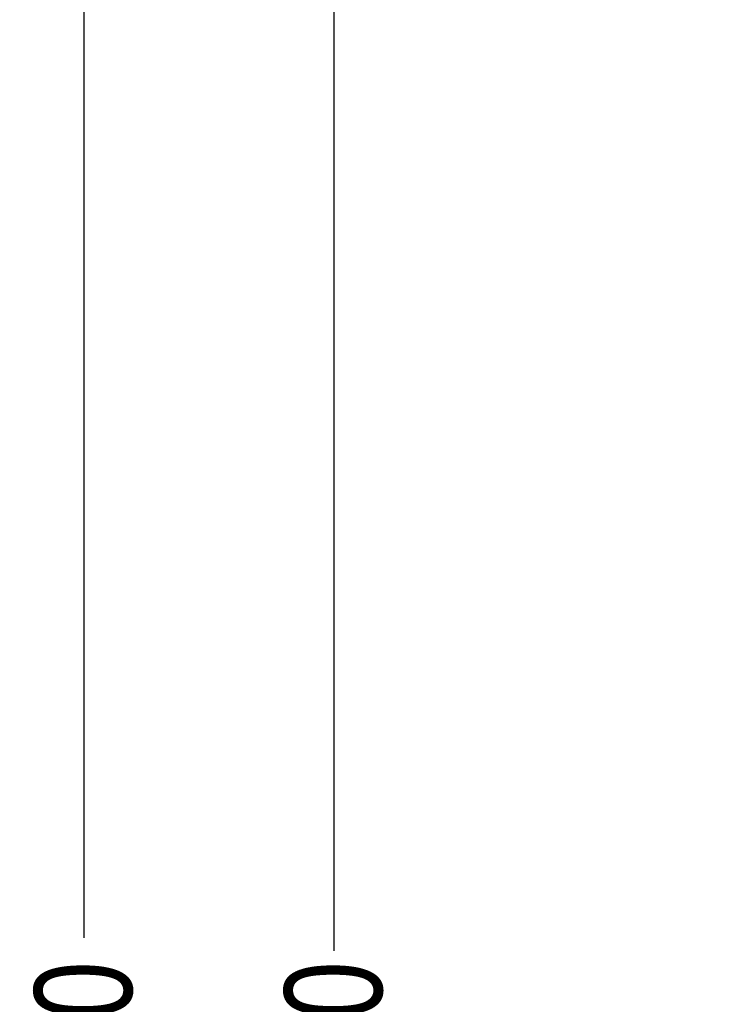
# Model space of a CAD drawing. Header units: inches. Extents: x -100 to 126, y -58 to 58.
# Tile 63 of 118: x 38 to 53, y -6 to 14. Entities that reach past the tile are written whole.
import ezdxf

# ---------------------------------------------------------------- set-up
doc = ezdxf.new("R2010")
doc.units = ezdxf.units.IN
doc.header["$LTSCALE"] = 1.21
doc.header["$MEASUREMENT"] = 0
doc.header["$PDMODE"] = 3
doc.header["$PDSIZE"] = 0.3125
doc.layers.get('0').update_dxf_attribs({"linetype": 'CONTINUOUS'})
doc.layers.get('Defpoints').update_dxf_attribs({"linetype": 'CONTINUOUS'})
doc.styles.get("Standard").update_dxf_attribs({"font": 'txt', "width": 0.8})
doc.dimstyles.get("Standard").update_dxf_attribs({"dimtxt": 0.15625, "dimasz": 0.1875, "dimexe": 0.125, "dimexo": 0.0625, "dimgap": 0.09, "dimtad": 0, "dimtih": 1, "dimtoh": 1, "dimzin": 4, "dimdsep": 46, "dimtxsty": 'STANDARD', "dimblk": '_FILLED', "dimblk1": '_FILLED', "dimblk2": '_FILLED', "dimcen": 0.09, "dimazin": 1, "dimtp": 0.01, "dimtm": 0.01, "dimtfac": 1, "dimtofl": 0, "dimtmove": 0, "dimatfit": 3, "dimldrblk": '_FILLED', "dimfxl": 1, "dimtolj": 1, "dimtzin": 4, "dimarcsym": 0})

# ---------------------------------------------------------------- blocks, each defined once
blk = doc.blocks.new('_FILLED')
at = {"color": 0, "linetype": 'ByBlock'}
blk.add_solid([(0, 0), (-1, 0.167), (-1, -0.167)], dxfattribs=at)
blk = doc.blocks.new('*D13')
at = {"color": 0, "lineweight": -2}
for p, q in [((58.836, 39.011), (44.735, 39.011)), ((44.86, 37.511), (44.86, -5.149)), ((44.86, -53.589), (44.86, -10.929)), ((58.836, -55.089), (44.735, -55.089))]:
    blk.add_line(p, q, dxfattribs=at)
at = {"layer": 'Defpoints', "color": 0}
for p in [(58.899, 39.011), (44.86, -55.089), (58.899, -55.089)]:
    blk.add_point(p, dxfattribs=at)
at = {"color": 0, "lineweight": -2, "xscale": 1.5, "yscale": 1.5, "zscale": 1.5}
for p, rotation in [((44.86, 39.011), 90), ((44.86, -55.089), 270)]:
    blk.add_blockref('_FILLED', p, dxfattribs=dict(at, rotation=rotation))
at = {"color": 0, "insert": (44.86, -8.039), "char_height": 2, "attachment_point": 5, "rotation": 90}
blk.add_mtext('\\A1;94.10', dxfattribs=at)
blk = doc.blocks.new('*D16')
at = {"color": 0, "lineweight": -2}
for p, q in [((76.836, 41.711), (39.619, 41.711)), ((39.744, 40.211), (39.744, -4.883)), ((39.744, -56.289), (39.744, -11.196)), ((61.686, -57.789), (39.619, -57.789))]:
    blk.add_line(p, q, dxfattribs=at)
at = {"layer": 'Defpoints', "color": 0}
for p in [(76.899, 41.711), (39.744, -57.789), (61.749, -57.789)]:
    blk.add_point(p, dxfattribs=at)
at = {"color": 0, "lineweight": -2, "xscale": 1.5, "yscale": 1.5, "zscale": 1.5}
for p, rotation in [((39.744, 41.711), 90), ((39.744, -57.789), 270)]:
    blk.add_blockref('_FILLED', p, dxfattribs=dict(at, rotation=rotation))
at = {"color": 0, "insert": (39.744, -8.039), "char_height": 2, "attachment_point": 5, "rotation": 90}
blk.add_mtext('\\A1;99.50', dxfattribs=at)

msp = doc.modelspace()

# ---------------------------------------------------------------- dimensions: what is measured, and where the dimension line sits
at = {"color": 1}
for base, p1, p2, picture, middle in [((39.744, -57.789), (76.899, 41.711), (61.749, -57.789), '*D16', (39.744, -8.039)), ((44.86, -55.089), (58.899, 39.011), (58.899, -55.089), '*D13', (44.86, -8.039))]:
    dim = msp.add_linear_dim(base=base, p1=p1, p2=p2, angle=90, dimstyle='STANDARD', override={"dimtxt": 2, "dimasz": 1.5, "dimtih": 0, "dimtoh": 0, "dimzin": 0, "dimcen": 0.198, "dimadec": 0, "dimazin": 0, "dimtp": 0, "dimtm": 0, "dimtdec": 4, "dimtzin": 0}, dxfattribs=at)
    dim.commit()
    dim.dimension.update_dxf_attribs({"geometry": picture, "text_midpoint": middle})

doc.saveas('drawing.dxf')
